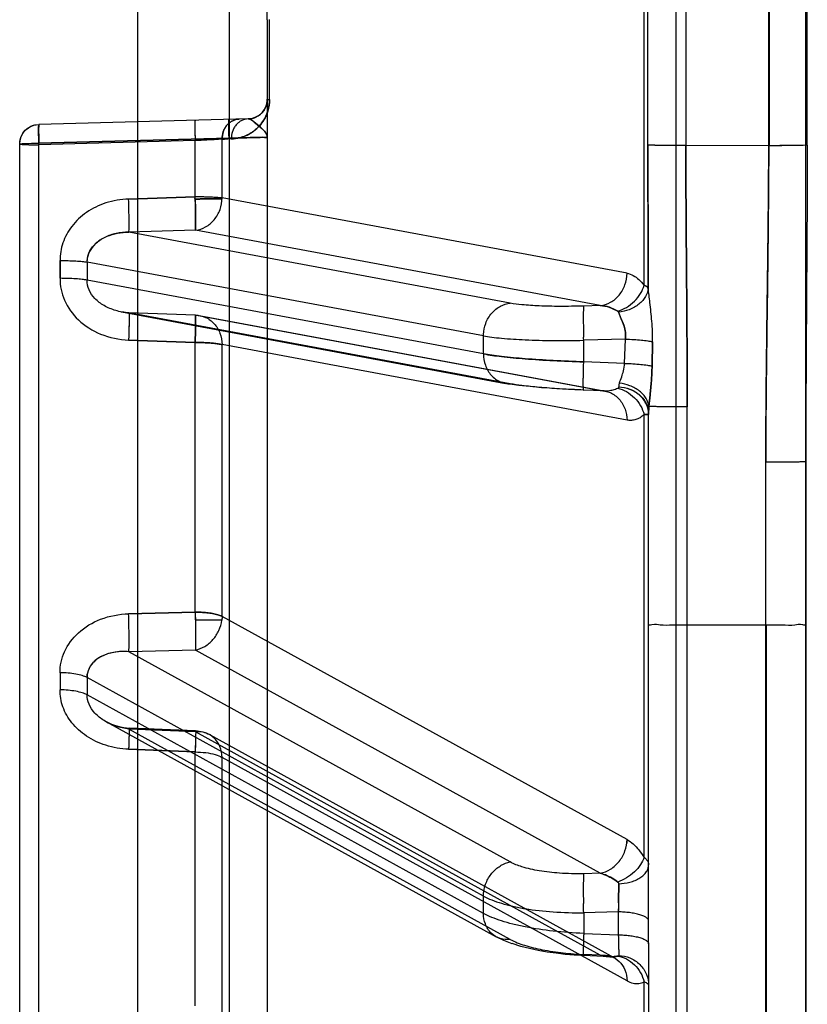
# Model space of a CAD drawing. Header units: millimetres. Extents: x 178516 to 426772, y -178579 to -115871.
# Tile 176 of 256: x 317306 to 317326, y -132259 to -132234. Entities that reach past the tile are written whole.
import ezdxf

# ---------------------------------------------------------------- set-up
doc = ezdxf.new("R2010")
doc.units = ezdxf.units.MM
doc.header["$MEASUREMENT"] = 0
doc.layers.get('0').update_dxf_attribs({"color": 252, "lineweight": 5})
doc.layers.add('AHU03-3-68634OBJ', color=7, linetype='Continuous')
doc.layers.add('EC-MTR_250-0_7OBJ', color=7, linetype='Continuous')
doc.layers.add('IS_centrale', color=7, linetype='Continuous', lineweight=13)

# ---------------------------------------------------------------- blocks, each defined once
blk = doc.blocks.new('VVS030s_FLX1_250_0.38kW_2.00x2v2_t')
at = {"layer": 'AHU03-3-68634OBJ', "color": 7, "linetype": 'Continuous'}
blk.add_line((225.973, 888.894), (225.973, 620.894), dxfattribs=at)
at = {"layer": 'EC-MTR_250-0_7OBJ', "color": 7, "linetype": 'Continuous'}
for p, q in [((222.673, 822.028), (222.673, 695.508)), ((222.956, 810.758), (222.956, 763.738)), ((221.973, 777.407), (221.973, 810.226)), ((206.46, 809.364), (206.46, 757.026)), ((205.973, 808.864), (205.973, 757.047)), ((212.273, 753.882), (212.273, 806.217)), ((208.973, 704.044), (208.973, 805.744)), ((225.973, 765.124), (225.973, 804.884)), ((211.3, 707.453), (211.3, 802.336)), ((224.956, 801.766), (224.956, 769.295)), ((224.973, 801.766), (224.973, 769.295)), ((221.858, 788.99), (221.858, 778.371)), ((211.124, 779.173), (211.124, 772.658)), ((210.437, 778.985), (210.437, 772.52)), ((221.424, 778.345), (211.124, 772.658)), ((220.744, 777.693), (210.444, 772.009)), ((210.802, 772.078), (221.103, 777.762)), ((220.983, 777.733), (220.316, 777.705)), ((220.744, 777.693), (220.323, 777.675)), ((221.022, 777.737), (220.983, 777.733)), ((221.104, 777.762), (221.093, 777.757)), ((208.185, 771.758), (218.094, 777.223)), ((218.453, 777.292), (208.751, 771.941)), ((218.292, 777.32), (218.093, 777.223)), ((218.292, 777.319), (218.093, 777.223)), ((218.502, 777.401), (218.292, 777.319)), ((220.323, 777.138), (221.201, 777.175)), ((221.201, 776.592), (221.201, 777.175)), ((221.973, 777.407), (221.973, 776.824)), ((220.323, 776.612), (220.323, 777.138)), ((221.973, 776.824), (221.973, 763.891)), ((217.773, 776.631), (207.686, 771.068)), ((217.773, 776.631), (217.773, 776.189)), ((221.201, 776.592), (220.323, 776.612)), ((217.773, 776.189), (207.686, 770.626)), ((220.744, 775.609), (210.444, 769.926)), ((220.744, 775.609), (220.323, 775.619)), ((218.453, 775.32), (208.751, 769.969)), ((221.858, 775.206), (221.858, 763.933)), ((221.424, 774.75), (211.124, 769.069)), ((208.744, 772.453), (210.437, 772.52)), ((210.437, 772.52), (208.744, 772.453)), ((210.444, 772.009), (208.751, 771.941)), ((210.448, 771.979), (208.755, 771.911)), ((210.444, 769.926), (208.751, 769.969)), ((211.117, 769.165), (210.443, 769.165)), ((224.956, 769.295), (222.956, 769.295)), ((224.956, 769.295), (224.956, 765.138)), ((210.437, 768.959), (208.744, 769.002)), ((208.744, 769.002), (210.437, 768.959)), ((210.437, 768.959), (210.437, 762.097)), ((211.124, 769.069), (211.124, 762.153)), ((221.424, 764.075), (211.124, 762.153)), ((208.563, 761.319), (218.334, 763.139)), ((218.453, 763.15), (208.751, 761.343)), ((220.744, 763.324), (210.444, 761.405)), ((210.562, 761.416), (220.863, 763.335)), ((218.499, 763.166), (218.333, 763.139)), ((220.815, 763.329), (220.321, 763.311)), ((220.744, 763.324), (220.323, 763.308)), ((220.827, 763.33), (220.814, 763.329)), ((222.062, 762.699), (222.073, 762.079)), ((222.073, 762.079), (222.062, 762.699)), ((217.773, 762.389), (207.686, 760.511)), ((217.773, 762.389), (217.773, 761.93)), ((221.363, 762.629), (220.323, 762.59)), ((220.323, 762.59), (220.323, 762.043)), ((221.363, 762.629), (221.385, 762.01)), ((217.773, 761.93), (207.686, 760.051)), ((210.437, 762.097), (208.744, 762.035)), ((208.744, 762.035), (210.437, 762.097)), ((221.385, 762.01), (220.323, 762.043)), ((210.444, 761.405), (208.751, 761.343)), ((210.445, 761.403), (208.752, 761.34)), ((208.554, 761.317), (208.621, 761.328)), ((208.687, 761.336), (208.752, 761.34)), ((220.744, 761.157), (210.444, 759.238)), ((220.744, 761.157), (220.323, 761.17)), ((218.453, 761.099), (208.751, 759.292)), ((221.858, 760.641), (221.858, 749.148)), ((206.999, 760.465), (206.999, 760.012)), ((207.686, 760.051), (207.686, 760.511)), ((221.424, 760.336), (211.124, 758.42)), ((210.444, 759.238), (208.751, 759.292)), ((208.744, 758.446), (210.437, 758.393)), ((210.437, 758.393), (208.744, 758.446)), ((210.437, 758.393), (210.437, 756.961)), ((211.124, 758.42), (211.124, 756.922)), ((210.437, 756.961), (206.46, 757.066)), ((211.3, 756.901), (206.46, 757.026)), ((206.46, 757.026), (211.3, 756.901)), ((211.357, 756.916), (211.124, 756.922)), ((221.954, 757.072), (221.954, 752.717)), ((225.031, 757.089), (222.918, 757.088)), ((222.918, 752.701), (222.918, 757.088)), ((225.031, 757.089), (225.031, 752.7)), ((225.049, 757.089), (225.049, 752.7)), ((226.011, 757.075), (226.011, 752.714)), ((211.787, 756.407), (206.46, 756.547)), ((211.827, 756.405), (211.847, 756.402)), ((211.847, 756.402), (211.866, 756.399)), ((211.865, 756.399), (211.884, 756.396)), ((211.883, 756.396), (211.901, 756.391)), ((211.979, 756.363), (212.041, 756.33)), ((211.995, 756.356), (212.01, 756.348)), ((212.01, 756.348), (212.025, 756.34)), ((212.025, 756.34), (212.039, 756.331)), ((212.039, 756.331), (212.053, 756.322)), ((212.041, 756.33), (212.098, 756.287)), ((212.053, 756.322), (212.067, 756.312)), ((212.067, 756.312), (212.081, 756.302)), ((212.081, 756.302), (212.094, 756.291)), ((212.098, 756.288), (212.15, 756.237)), ((212.331, 755.912), (212.331, 753.877)), ((212.273, 753.882), (212.273, 752.908))]:
    blk.add_line(p, q, dxfattribs=at)
for points in [[(220.316, 777.705), (220.08, 777.691), (219.847, 777.672), (219.618, 777.646), (219.392, 777.613), (219.167, 777.574), (218.944, 777.527), (218.72, 777.469), (218.501, 777.4)], [(220.08, 777.691), (219.847, 777.672), (219.619, 777.646), (219.392, 777.613), (219.167, 777.574), (218.944, 777.527), (218.72, 777.469)], [(221.077, 777.75), (221.054, 777.743), (221.022, 777.737), (220.983, 777.733)], [(221.104, 777.762), (221.093, 777.757), (221.077, 777.75)], [(208.155, 771.737), (208.226, 771.776), (208.303, 771.811), (208.385, 771.841), (208.472, 771.868), (208.562, 771.888), (208.657, 771.903), (208.755, 771.911)], [(208.155, 771.737), (208.257, 771.79), (208.369, 771.836), (208.49, 771.872), (208.62, 771.898), (208.755, 771.911)], [(220.321, 763.311), (220.097, 763.301), (219.877, 763.29), (219.664, 763.278), (219.455, 763.264), (219.252, 763.249), (219.053, 763.231), (218.861, 763.212), (218.676, 763.191), (218.499, 763.166), (218.333, 763.139)], [(219.252, 763.249), (219.054, 763.231), (218.861, 763.212), (218.677, 763.191)], [(220.863, 763.335), (220.851, 763.333), (220.839, 763.331), (220.827, 763.33)], [(208.621, 761.328), (208.687, 761.336), (208.752, 761.34)], [(205.973, 757.047), (205.978, 756.977), (205.993, 756.908), (206.017, 756.842), (206.05, 756.781), (206.091, 756.724), (206.14, 756.674), (206.196, 756.631), (206.257, 756.596), (206.321, 756.57), (206.39, 756.554), (206.46, 756.547)], [(211.787, 756.407), (211.808, 756.406), (211.828, 756.405)], [(211.787, 756.407), (211.851, 756.401), (211.915, 756.387), (211.979, 756.363)], [(211.901, 756.392), (211.918, 756.387), (211.934, 756.382)], [(211.934, 756.382), (211.95, 756.376), (211.965, 756.37), (211.981, 756.363), (211.996, 756.356)], [(212.094, 756.291), (212.107, 756.28), (212.119, 756.269), (212.131, 756.257), (212.143, 756.245)], [(212.119, 756.269), (212.131, 756.257), (212.143, 756.245), (212.154, 756.232), (212.165, 756.218), (212.176, 756.204), (212.187, 756.189), (212.197, 756.173), (212.208, 756.156), (212.217, 756.137)], [(212.15, 756.237), (212.193, 756.179), (212.228, 756.115), (212.254, 756.047), (212.269, 755.977), (212.273, 755.907)], [(212.208, 756.155), (212.218, 756.137), (212.227, 756.118), (212.236, 756.098)], [(212.236, 756.098), (212.244, 756.076), (212.252, 756.053), (212.259, 756.028), (212.265, 756), (212.27, 755.97), (212.273, 755.939), (212.273, 755.907)]]:
    blk.add_lwpolyline(points, dxfattribs=at)
for centre, radius, start, end in [((238.308, 775.973), 17.997, 177.9661, 178.7053), ((237.924, 775.984), 17.613, 177.9581, 178.7134), ((203.278, 775.957), 17.934, 1.285, 2.0278), ((203.769, 775.971), 17.444, 1.2746, 2.0382), ((218.628, 776.19), 0.856, 180.0518, 187.3135), ((218.621, 776.189), 0.848, 180.019, 187.3462), ((220.574, 774.74), 0.85, 0.6356, 7.3379), ((210.416, 772.778), 0.8, 272.3008, 298.8883), ((114.789, 770.723), 92.21, 359.86466, 0.13534), ((112.751, 770.847), 94.935, 359.86662, 0.13338), ((208.21, 770.623), 0.524, 179.7184, 191.4115), ((187.517, 769.753), 22.934, 358.0169, 358.5317), ((210.266, 769.056), 0.858, 0.8789, 7.3087), ((210.273, 769.056), 0.851, 0.8534, 7.3344), ((220.85, 762.364), 0.966, 92.0756, 96.2607), ((218.671, 761.93), 0.898, 180.0012, 182.3318), ((241.267, 761.322), 20.957, 178.03, 178.2444), ((241.218, 761.324), 20.908, 178.0297, 178.2446), ((210.416, 762.202), 0.8, 272.0942, 280.5531), ((107.271, 760.239), 99.728, 359.86986, 0.13014), ((105.012, 760.281), 102.674, 359.87174, 0.12826), ((208.286, 760.048), 0.6, 179.7362, 183.2198), ((226.739, 764.418), 17.373, 200.1445, 200.3108), ((226.718, 764.408), 17.349, 200.1371, 200.3181), ((206.473, 757.047), 0.5, 180, 268.5), ((211.773, 755.907), 0.5, 0, 88.5)]:
    blk.add_arc(centre, radius, start, end, dxfattribs=at)
for points, knots in [([(221.212, 777.699), (221.309, 777.704), (221.458, 777.737), (221.635, 777.831), (221.756, 777.929), (221.854, 778.048), (221.945, 778.219), (221.973, 778.363), (221.973, 778.455)], [0, 0, 0, 0, 0.246365, 0.377095, 0.508947, 0.639318, 0.766005, 1, 1, 1, 1]), ([(221.424, 778.345), (221.473, 778.372), (221.571, 778.412), (221.725, 778.422), (221.817, 778.392), (221.858, 778.371)], [0, 0, 0, 0, 0.37139, 0.692251, 1, 1, 1, 1]), ([(221.858, 778.371), (221.876, 778.377), (221.906, 778.39), (221.948, 778.413), (221.973, 778.438), (221.973, 778.455)], [0, 0, 0, 0, 0.379742, 0.66462, 1, 1, 1, 1]), ([(220.744, 777.693), (220.831, 777.683), (221.009, 777.699), (221.24, 777.838), (221.39, 778.068), (221.423, 778.251), (221.424, 778.345)], [0, 0, 0, 0, 0.246471, 0.487526, 0.736029, 1, 1, 1, 1]), ([(221.188, 777.715), (221.265, 777.727), (221.421, 777.78), (221.624, 777.928), (221.778, 778.132), (221.84, 778.291), (221.858, 778.371)], [0, 0, 0, 0, 0.234404, 0.490006, 0.751361, 1, 1, 1, 1]), ([(218.453, 777.292), (218.57, 777.353), (218.837, 777.459), (219.293, 777.566), (219.796, 777.64), (220.149, 777.668), (220.323, 777.675)], [0, 0, 0, 0, 0.20608, 0.446798, 0.729074, 1, 1, 1, 1]), ([(220.323, 777.138), (220.321, 777.174), (220.319, 777.246), (220.316, 777.351), (220.314, 777.448), (220.312, 777.523), (220.312, 777.576), (220.312, 777.61), (220.312, 777.638), (220.312, 777.662), (220.313, 777.68), (220.314, 777.693), (220.315, 777.7), (220.315, 777.704), (220.316, 777.705), (220.316, 777.705)], [0, 0, 0, 0, 0.191983, 0.379502, 0.554607, 0.708899, 0.775665, 0.834543, 0.884977, 0.926413, 0.958427, 0.981117, 0.994744, 0.998304, 1, 1, 1, 1]), ([(220.316, 777.705), (220.317, 777.705), (220.318, 777.701), (220.32, 777.696), (220.321, 777.686), (220.322, 777.679), (220.323, 777.675)], [0, 0, 0, 0, 0.078887, 0.275039, 0.585013, 1, 1, 1, 1]), ([(220.744, 777.693), (220.764, 777.698), (220.842, 777.719), (220.923, 777.731), (220.983, 777.733)], [0, 0, 0, 0, 0.25574, 1, 1, 1, 1]), ([(220.983, 777.733), (220.963, 777.732), (220.883, 777.726), (220.803, 777.71), (220.744, 777.693)], [0, 0, 0, 0, 0.24413, 1, 1, 1, 1]), ([(221.189, 777.715), (221.172, 777.719), (221.105, 777.732), (221.035, 777.735), (220.983, 777.733)], [0, 0, 0, 0, 0.242696, 1, 1, 1, 1]), ([(220.983, 777.733), (221.001, 777.734), (221.07, 777.735), (221.139, 777.727), (221.189, 777.715)], [0, 0, 0, 0, 0.257914, 1, 1, 1, 1]), ([(221.188, 777.715), (221.193, 777.714), (221.2, 777.712), (221.209, 777.707), (221.212, 777.702), (221.212, 777.699)], [0, 0, 0, 0, 0.461958, 0.776247, 1, 1, 1, 1]), ([(221.201, 777.175), (221.205, 777.283), (221.21, 777.43), (221.213, 777.605), (221.213, 777.672), (221.212, 777.699)], [0, 0, 0, 0, 0.615147, 0.842499, 1, 1, 1, 1]), ([(218.453, 777.292), (218.369, 777.301), (218.189, 777.287), (217.953, 777.145), (217.803, 776.907), (217.773, 776.722), (217.773, 776.631)], [0, 0, 0, 0, 0.237228, 0.487166, 0.745361, 1, 1, 1, 1]), ([(221.201, 777.175), (221.249, 777.176), (221.345, 777.179), (221.487, 777.192), (221.622, 777.213), (221.743, 777.242), (221.842, 777.277), (221.907, 777.312), (221.943, 777.343), (221.965, 777.369), (221.973, 777.393), (221.973, 777.407)], [0, 0, 0, 0, 0.168786, 0.340411, 0.506001, 0.655749, 0.781104, 0.878429, 0.916498, 0.948524, 1, 1, 1, 1]), ([(220.323, 777.138), (220.063, 777.129), (219.564, 777.093), (218.962, 777.004), (218.525, 776.907), (218.24, 776.827), (217.991, 776.738), (217.84, 776.668), (217.773, 776.631)], [0, 0, 0, 0, 0.298011, 0.572467, 0.696794, 0.810404, 0.911869, 1, 1, 1, 1]), ([(221.973, 776.824), (221.973, 776.809), (221.965, 776.786), (221.943, 776.759), (221.907, 776.729), (221.842, 776.694), (221.743, 776.659), (221.622, 776.63), (221.487, 776.609), (221.345, 776.596), (221.249, 776.592), (221.201, 776.592)], [0, 0, 0, 0, 0.051476, 0.083502, 0.121571, 0.218896, 0.344251, 0.493999, 0.659589, 0.831214, 1, 1, 1, 1]), ([(217.773, 776.189), (217.84, 776.226), (217.99, 776.294), (218.24, 776.379), (218.525, 776.452), (218.962, 776.536), (219.565, 776.602), (220.063, 776.615), (220.323, 776.612)], [0, 0, 0, 0, 0.088264, 0.189603, 0.302984, 0.427085, 0.701373, 1, 1, 1, 1]), ([(220.323, 775.619), (220.321, 775.633), (220.319, 775.668), (220.314, 775.762), (220.311, 775.918), (220.312, 776.136), (220.314, 776.296), (220.316, 776.38)], [0, 0, 0, 0, 0.057163, 0.137871, 0.368972, 0.671571, 1, 1, 1, 1]), ([(221.208, 776.359), (221.209, 776.317), (221.212, 776.155), (221.213, 775.994), (221.212, 775.876)], [0, 0, 0, 0, 0.266488, 1, 1, 1, 1]), ([(221.212, 775.876), (221.212, 775.913), (221.213, 776.074), (221.211, 776.235), (221.208, 776.359)], [0, 0, 0, 0, 0.227582, 1, 1, 1, 1]), ([(217.78, 776.081), (217.791, 775.991), (217.83, 775.856), (217.92, 775.692), (218.007, 775.578), (218.11, 775.481), (218.252, 775.382), (218.373, 775.336), (218.453, 775.32)], [0, 0, 0, 0, 0.251097, 0.384183, 0.517859, 0.64879, 0.774252, 1, 1, 1, 1]), ([(221.189, 775.833), (221.155, 775.806), (221.02, 775.709), (220.864, 775.64), (220.744, 775.609)], [0, 0, 0, 0, 0.255189, 1, 1, 1, 1]), ([(220.744, 775.609), (220.784, 775.62), (220.943, 775.67), (221.091, 775.754), (221.189, 775.833)], [0, 0, 0, 0, 0.244698, 1, 1, 1, 1]), ([(221.188, 775.833), (221.193, 775.837), (221.202, 775.845), (221.21, 775.86), (221.212, 775.871), (221.212, 775.876)], [0, 0, 0, 0, 0.366206, 0.688947, 1, 1, 1, 1]), ([(221.858, 775.206), (221.839, 775.27), (221.77, 775.404), (221.616, 775.581), (221.416, 775.731), (221.265, 775.805), (221.188, 775.833)], [0, 0, 0, 0, 0.214197, 0.468942, 0.741065, 1, 1, 1, 1]), ([(221.212, 775.876), (221.308, 775.873), (221.451, 775.854), (221.631, 775.793), (221.751, 775.732), (221.85, 775.657), (221.922, 775.573), (221.964, 775.483), (221.973, 775.422), (221.973, 775.393)], [0, 0, 0, 0, 0.291499, 0.437761, 0.576237, 0.702112, 0.813758, 0.911763, 1, 1, 1, 1]), ([(220.323, 775.619), (220.118, 775.622), (219.739, 775.617), (219.212, 775.559), (218.791, 775.464), (218.546, 775.375), (218.453, 775.32)], [0, 0, 0, 0, 0.322444, 0.593901, 0.830959, 1, 1, 1, 1]), ([(220.744, 775.609), (220.836, 775.592), (221.019, 775.515), (221.238, 775.313), (221.385, 775.049), (221.423, 774.848), (221.424, 774.75)], [0, 0, 0, 0, 0.239004, 0.490881, 0.747911, 1, 1, 1, 1]), ([(221.424, 774.75), (221.48, 774.781), (221.59, 774.861), (221.734, 775.018), (221.818, 775.14), (221.858, 775.206)], [0, 0, 0, 0, 0.302564, 0.635401, 1, 1, 1, 1]), ([(221.858, 775.206), (221.882, 775.223), (221.922, 775.259), (221.964, 775.324), (221.973, 775.371), (221.973, 775.393)], [0, 0, 0, 0, 0.382784, 0.706599, 1, 1, 1, 1]), ([(210.437, 772.52), (210.528, 772.521), (210.701, 772.532), (210.932, 772.575), (211.07, 772.625), (211.124, 772.658)], [0, 0, 0, 0, 0.387491, 0.731761, 1, 1, 1, 1]), ([(211.124, 772.658), (211.122, 772.565), (211.088, 772.383), (210.938, 772.154), (210.708, 772.015), (210.53, 772), (210.444, 772.009)], [0, 0, 0, 0, 0.263868, 0.51234, 0.753451, 1, 1, 1, 1]), ([(208.744, 772.453), (208.548, 772.442), (208.17, 772.382), (207.67, 772.145), (207.288, 771.804), (207.052, 771.389), (206.998, 771.086), (206.999, 770.94)], [0, 0, 0, 0, 0.232077, 0.446214, 0.644999, 0.827883, 1, 1, 1, 1]), ([(208.755, 771.911), (208.756, 771.911), (208.756, 771.912), (208.756, 771.914), (208.756, 771.917), (208.757, 771.923), (208.757, 771.935), (208.757, 771.952), (208.757, 771.974), (208.757, 772.001), (208.756, 772.033), (208.755, 772.083), (208.754, 772.155), (208.751, 772.248), (208.748, 772.349), (208.745, 772.418), (208.744, 772.453)], [0, 0, 0, 0, 0.001349, 0.004745, 0.010335, 0.018163, 0.040651, 0.072421, 0.113551, 0.163635, 0.222144, 0.288553, 0.442305, 0.617436, 0.805914, 1, 1, 1, 1]), ([(208.751, 771.941), (208.751, 771.936), (208.753, 771.926), (208.753, 771.919), (208.755, 771.909), (208.756, 771.915), (208.756, 771.919), (208.757, 771.929), (208.757, 771.946), (208.757, 771.972), (208.757, 772.005), (208.756, 772.045), (208.755, 772.092), (208.754, 772.144), (208.752, 772.201), (208.75, 772.261), (208.748, 772.345), (208.746, 772.41), (208.744, 772.453)], [0, 0, 0, 0, 0.028124, 0.046193, 0.053202, 0.059062, 0.066847, 0.07796, 0.110111, 0.155379, 0.213609, 0.284399, 0.366366, 0.457879, 0.55731, 0.663003, 0.773203, 1, 1, 1, 1]), ([(210.444, 772.009), (210.444, 772.001), (210.456, 771.949), (210.444, 772.151), (210.447, 772.259), (210.44, 772.433), (210.437, 772.52)], [0, 0, 0, 0, 0.046578, 0.20183, 0.534883, 1, 1, 1, 1]), ([(210.444, 772.009), (210.444, 772), (210.455, 771.95), (210.445, 772.146), (210.447, 772.254), (210.44, 772.431), (210.437, 772.52)], [0, 0, 0, 0, 0.047357, 0.193646, 0.524313, 1, 1, 1, 1]), ([(208.751, 771.941), (208.637, 771.925), (208.418, 771.874), (208.122, 771.735), (207.885, 771.548), (207.726, 771.321), (207.686, 771.149), (207.686, 771.068)], [0, 0, 0, 0, 0.232423, 0.451177, 0.65462, 0.835826, 1, 1, 1, 1]), ([(208.751, 771.941), (208.751, 771.937), (208.752, 771.929), (208.753, 771.921), (208.754, 771.916), (208.754, 771.913), (208.755, 771.912), (208.755, 771.911), (208.755, 771.911)], [0, 0, 0, 0, 0.419407, 0.731548, 0.844454, 0.927099, 0.978634, 1, 1, 1, 1]), ([(207.686, 771.068), (207.648, 771.046), (207.554, 771.01), (207.392, 770.972), (207.202, 770.947), (207.067, 770.941), (206.999, 770.94)], [0, 0, 0, 0, 0.184421, 0.426912, 0.7083, 1, 1, 1, 1]), ([(206.999, 770.505), (206.998, 770.323), (207.085, 769.937), (207.457, 769.444), (208.038, 769.094), (208.503, 769.013), (208.744, 769.002)], [0, 0, 0, 0, 0.215801, 0.452156, 0.713584, 1, 1, 1, 1]), ([(207.686, 770.626), (207.648, 770.605), (207.554, 770.57), (207.392, 770.534), (207.202, 770.511), (207.067, 770.505), (206.999, 770.505)], [0, 0, 0, 0, 0.183767, 0.426134, 0.707795, 1, 1, 1, 1]), ([(207.696, 770.519), (207.694, 770.531), (207.69, 770.554), (207.686, 770.59), (207.686, 770.614), (207.686, 770.626)], [0, 0, 0, 0, 0.32846, 0.661449, 1, 1, 1, 1]), ([(208.751, 769.969), (208.636, 769.959), (208.399, 769.966), (208.066, 770.06), (207.805, 770.251), (207.712, 770.433), (207.696, 770.519)], [0, 0, 0, 0, 0.268501, 0.546232, 0.79647, 1, 1, 1, 1]), ([(208.751, 769.969), (208.624, 769.958), (208.384, 769.967), (208.059, 770.068), (207.807, 770.249), (207.716, 770.429), (207.696, 770.519)], [0, 0, 0, 0, 0.295744, 0.553471, 0.783476, 1, 1, 1, 1]), ([(208.751, 769.969), (208.752, 769.951), (208.755, 769.904), (208.758, 769.778), (208.757, 769.571), (208.753, 769.294), (208.747, 769.098), (208.744, 769.002)], [0, 0, 0, 0, 0.057673, 0.143176, 0.391601, 0.700471, 1, 1, 1, 1]), ([(210.443, 769.165), (210.443, 769.172), (210.443, 769.188), (210.444, 769.215), (210.445, 769.246), (210.445, 769.278), (210.446, 769.309), (210.447, 769.339), (210.447, 769.368), (210.448, 769.399), (210.448, 769.432), (210.449, 769.469), (210.449, 769.508), (210.449, 769.55), (210.45, 769.595), (210.45, 769.642), (210.45, 769.691), (210.449, 769.741), (210.449, 769.791), (210.448, 769.839), (210.446, 769.884), (210.445, 769.913), (210.444, 769.926)], [0, 0, 0, 0, 0.027564, 0.064178, 0.106662, 0.149904, 0.190384, 0.228192, 0.265881, 0.305864, 0.349967, 0.398185, 0.450098, 0.505529, 0.56428, 0.626104, 0.690467, 0.75653, 0.822985, 0.88785, 0.948243, 1, 1, 1, 1]), ([(210.444, 769.926), (210.528, 769.909), (210.695, 769.843), (210.902, 769.668), (211.053, 769.435), (211.105, 769.256), (211.117, 769.165)], [0, 0, 0, 0, 0.238316, 0.488819, 0.745517, 1, 1, 1, 1]), ([(210.437, 768.959), (210.437, 768.977), (210.438, 769.014), (210.442, 769.067), (210.439, 769.118), (210.441, 769.15), (210.443, 769.165)], [0, 0, 0, 0, 0.265566, 0.536863, 0.777919, 1, 1, 1, 1]), ([(222.956, 769.295), (222.832, 769.295), (222.611, 769.288), (222.283, 769.308), (222.133, 769.258), (221.973, 769.307), (221.973, 769.281)], [0, 0, 0, 0, 0.379224, 0.697387, 0.919602, 1, 1, 1, 1]), ([(225.973, 769.281), (225.973, 769.306), (225.822, 769.26), (225.672, 769.309), (225.33, 769.288), (225.093, 769.295), (224.956, 769.295)], [0, 0, 0, 0, 0.073005, 0.277456, 0.596153, 1, 1, 1, 1]), ([(211.124, 769.069), (211.087, 769.051), (211.006, 769.023), (210.876, 768.994), (210.735, 768.975), (210.587, 768.963), (210.487, 768.96), (210.437, 768.959)], [0, 0, 0, 0, 0.172558, 0.366761, 0.571225, 0.782414, 1, 1, 1, 1]), ([(210.437, 768.959), (210.487, 768.96), (210.587, 768.963), (210.735, 768.975), (210.876, 768.994), (211.006, 769.023), (211.088, 769.051), (211.124, 769.069)], [0, 0, 0, 0, 0.217203, 0.428564, 0.633482, 0.827797, 1, 1, 1, 1]), ([(225.031, 757.089), (225.03, 757.304), (225.027, 757.819), (225.02, 758.724), (225.01, 759.708), (224.999, 760.557), (224.99, 761.285), (224.98, 761.984), (224.97, 762.783), (224.962, 763.574), (224.957, 764.358), (224.956, 764.879), (224.956, 765.138)], [0, 0, 0, 0, 0.0803, 0.191972, 0.33706, 0.447034, 0.50843, 0.608521, 0.707649, 0.805939, 0.903388, 1, 1, 1, 1]), ([(224.956, 765.138), (224.956, 764.596), (224.962, 763.42), (224.983, 761.812), (225.005, 760.131), (225.022, 758.624), (225.03, 757.548), (225.031, 757.089)], [0, 0, 0, 0, 0.202132, 0.438268, 0.599084, 0.828915, 1, 1, 1, 1]), ([(224.956, 765.138), (225.017, 765.138), (225.142, 765.138), (225.327, 765.137), (225.479, 765.136), (225.594, 765.135), (225.672, 765.134), (225.742, 765.133), (225.804, 765.132), (225.856, 765.131), (225.898, 765.129), (225.927, 765.128), (225.946, 765.127), (225.956, 765.127), (225.963, 765.126), (225.969, 765.125), (225.972, 765.125), (225.973, 765.124), (225.973, 765.124)], [0, 0, 0, 0, 0.180875, 0.366274, 0.545383, 0.628708, 0.705733, 0.775014, 0.83577, 0.887387, 0.929251, 0.96095, 0.973099, 0.98288, 0.990371, 0.99565, 0.998805, 1, 1, 1, 1]), ([(226.011, 757.075), (226.01, 757.748), (225.998, 760.431), (225.973, 763.114), (225.973, 765.124)], [0, 0, 0, 0, 0.250956, 1, 1, 1, 1]), ([(220.744, 763.324), (220.83, 763.323), (220.964, 763.351), (221.12, 763.441), (221.229, 763.537), (221.315, 763.657), (221.398, 763.834), (221.423, 763.98), (221.424, 764.075)], [0, 0, 0, 0, 0.228364, 0.352242, 0.480847, 0.612648, 0.745227, 1, 1, 1, 1]), ([(221.188, 763.261), (221.265, 763.279), (221.421, 763.342), (221.622, 763.497), (221.777, 763.699), (221.84, 763.856), (221.858, 763.933)], [0, 0, 0, 0, 0.238733, 0.498561, 0.759209, 1, 1, 1, 1]), ([(221.973, 763.925), (221.973, 763.841), (221.945, 763.708), (221.853, 763.552), (221.755, 763.444), (221.634, 763.355), (221.456, 763.268), (221.308, 763.239), (221.212, 763.235)], [0, 0, 0, 0, 0.224006, 0.347455, 0.476684, 0.60977, 0.743752, 1, 1, 1, 1]), ([(221.212, 763.229), (221.309, 763.233), (221.456, 763.262), (221.634, 763.347), (221.755, 763.435), (221.853, 763.543), (221.944, 763.697), (221.973, 763.829), (221.973, 763.912)], [0, 0, 0, 0, 0.257238, 0.39155, 0.524765, 0.653884, 0.777009, 1, 1, 1, 1]), ([(221.858, 763.933), (221.827, 763.963), (221.761, 764.014), (221.651, 764.065), (221.537, 764.087), (221.461, 764.082), (221.424, 764.075)], [0, 0, 0, 0, 0.273887, 0.525028, 0.763636, 1, 1, 1, 1]), ([(221.858, 763.933), (221.88, 763.933), (221.914, 763.931), (221.953, 763.932), (221.969, 763.927), (221.973, 763.925)], [0, 0, 0, 0, 0.552161, 0.884028, 1, 1, 1, 1]), ([(221.973, 763.925), (221.973, 763.926), (221.971, 763.927), (221.966, 763.928), (221.957, 763.93), (221.938, 763.931), (221.905, 763.932), (221.876, 763.933), (221.858, 763.933)], [0, 0, 0, 0, 0.020663, 0.066885, 0.142576, 0.249052, 0.557935, 1, 1, 1, 1]), ([(221.973, 763.912), (221.973, 763.893), (221.974, 763.853), (221.978, 763.791), (221.981, 763.748), (221.983, 763.725)], [0, 0, 0, 0, 0.306164, 0.6395, 1, 1, 1, 1]), ([(221.983, 763.725), (221.982, 763.742), (221.977, 763.804), (221.973, 763.867), (221.973, 763.912)], [0, 0, 0, 0, 0.273392, 1, 1, 1, 1]), ([(221.983, 763.725), (221.974, 763.654), (221.933, 763.545), (221.838, 763.42), (221.741, 763.331), (221.626, 763.255), (221.457, 763.178), (221.32, 763.146), (221.23, 763.136)], [0, 0, 0, 0, 0.209252, 0.329404, 0.45841, 0.593931, 0.73222, 1, 1, 1, 1]), ([(222.956, 763.738), (222.847, 763.738), (222.683, 763.737), (222.47, 763.736), (222.324, 763.734), (222.199, 763.732), (222.1, 763.73), (222.031, 763.728), (221.996, 763.726), (221.983, 763.725)], [0, 0, 0, 0, 0.337433, 0.503575, 0.656392, 0.787225, 0.89013, 0.960956, 1, 1, 1, 1]), ([(221.983, 763.725), (221.991, 763.628), (222.014, 763.413), (222.047, 763.072), (222.06, 762.827), (222.062, 762.699)], [0, 0, 0, 0, 0.284616, 0.628433, 1, 1, 1, 1]), ([(222.062, 762.699), (222.06, 762.826), (222.047, 763.072), (222.014, 763.413), (221.991, 763.629), (221.983, 763.725)], [0, 0, 0, 0, 0.368591, 0.717442, 1, 1, 1, 1]), ([(217.773, 762.389), (217.773, 762.485), (217.796, 762.633), (217.879, 762.812), (217.965, 762.933), (218.074, 763.031), (218.232, 763.123), (218.367, 763.15), (218.453, 763.15)], [0, 0, 0, 0, 0.254691, 0.38739, 0.519327, 0.648026, 0.77192, 1, 1, 1, 1]), ([(220.323, 763.308), (220.117, 763.3), (219.74, 763.282), (219.216, 763.245), (218.798, 763.202), (218.551, 763.169), (218.453, 763.15)], [0, 0, 0, 0, 0.328254, 0.603239, 0.839289, 1, 1, 1, 1]), ([(220.321, 763.311), (220.32, 763.311), (220.319, 763.31), (220.318, 763.305), (220.316, 763.296), (220.315, 763.28), (220.314, 763.257), (220.313, 763.227), (220.312, 763.19), (220.312, 763.147), (220.312, 763.079), (220.313, 762.981), (220.315, 762.856), (220.318, 762.724), (220.321, 762.634), (220.323, 762.59)], [0, 0, 0, 0, 0.001818, 0.005318, 0.018567, 0.040809, 0.072566, 0.114138, 0.165128, 0.224959, 0.293054, 0.450656, 0.628009, 0.814372, 1, 1, 1, 1]), ([(220.321, 763.311), (220.321, 763.311), (220.322, 763.31), (220.322, 763.309), (220.323, 763.308)], [0, 0, 0, 0, 0.159022, 1, 1, 1, 1]), ([(220.815, 763.329), (220.859, 763.331), (220.945, 763.328), (221.072, 763.305), (221.151, 763.278), (221.188, 763.261)], [0, 0, 0, 0, 0.347207, 0.675469, 1, 1, 1, 1]), ([(221.211, 763.237), (221.212, 763.24), (221.209, 763.246), (221.201, 763.255), (221.193, 763.259), (221.188, 763.261)], [0, 0, 0, 0, 0.230924, 0.569777, 1, 1, 1, 1]), ([(221.211, 763.237), (221.211, 763.24), (221.209, 763.246), (221.201, 763.255), (221.193, 763.259), (221.188, 763.261)], [0, 0, 0, 0, 0.220591, 0.559232, 1, 1, 1, 1]), ([(221.23, 763.136), (221.226, 763.148), (221.22, 763.169), (221.213, 763.203), (221.212, 763.225), (221.211, 763.237)], [0, 0, 0, 0, 0.347427, 0.651539, 1, 1, 1, 1]), ([(221.23, 763.136), (221.251, 763.082), (221.286, 762.977), (221.343, 762.81), (221.357, 762.694), (221.363, 762.629)], [0, 0, 0, 0, 0.334615, 0.628523, 1, 1, 1, 1]), ([(221.363, 762.629), (221.436, 762.631), (221.574, 762.639), (221.768, 762.654), (221.929, 762.673), (222.023, 762.689), (222.062, 762.699)], [0, 0, 0, 0, 0.309167, 0.592434, 0.82823, 1, 1, 1, 1]), ([(221.363, 762.629), (221.434, 762.631), (221.573, 762.638), (221.768, 762.654), (221.93, 762.673), (222.024, 762.69), (222.062, 762.699)], [0, 0, 0, 0, 0.303341, 0.592432, 0.832496, 1, 1, 1, 1]), ([(217.773, 762.389), (217.923, 762.417), (218.276, 762.465), (218.868, 762.519), (219.567, 762.563), (220.064, 762.582), (220.323, 762.59)], [0, 0, 0, 0, 0.179305, 0.416881, 0.696777, 1, 1, 1, 1]), ([(220.323, 762.59), (220.063, 762.582), (219.567, 762.563), (218.869, 762.518), (218.348, 762.471), (217.994, 762.426), (217.842, 762.402), (217.773, 762.389)], [0, 0, 0, 0, 0.304231, 0.582287, 0.819159, 0.9175, 1, 1, 1, 1]), ([(210.437, 762.097), (210.472, 762.097), (210.547, 762.094), (210.662, 762.102), (210.783, 762.107), (210.904, 762.118), (211.018, 762.131), (211.091, 762.145), (211.124, 762.153)], [0, 0, 0, 0, 0.154647, 0.32342, 0.501226, 0.681167, 0.852277, 1, 1, 1, 1]), ([(211.124, 762.153), (211.091, 762.145), (211.018, 762.131), (210.904, 762.118), (210.783, 762.107), (210.662, 762.102), (210.547, 762.094), (210.472, 762.097), (210.437, 762.097)], [0, 0, 0, 0, 0.147716, 0.318838, 0.498788, 0.676596, 0.845366, 1, 1, 1, 1]), ([(210.444, 761.405), (210.532, 761.404), (210.714, 761.443), (210.939, 761.61), (211.087, 761.86), (211.122, 762.054), (211.124, 762.153)], [0, 0, 0, 0, 0.23782, 0.480764, 0.734942, 1, 1, 1, 1]), ([(206.999, 760.465), (206.998, 760.654), (207.084, 761.052), (207.454, 761.565), (208.034, 761.932), (208.502, 762.021), (208.744, 762.035)], [0, 0, 0, 0, 0.219701, 0.45785, 0.717849, 1, 1, 1, 1]), ([(208.751, 761.343), (208.751, 761.342), (208.751, 761.341), (208.753, 761.34), (208.754, 761.342), (208.755, 761.347), (208.755, 761.358), (208.756, 761.371), (208.757, 761.385), (208.757, 761.399), (208.757, 761.415), (208.757, 761.432), (208.757, 761.451), (208.757, 761.48), (208.757, 761.54), (208.755, 761.636), (208.752, 761.762), (208.749, 761.897), (208.746, 761.989), (208.744, 762.035)], [0, 0, 0, 0, 0.00306, 0.004349, 0.006272, 0.010348, 0.025736, 0.051466, 0.068411, 0.088064, 0.110368, 0.135268, 0.162704, 0.19262, 0.259658, 0.419536, 0.60414, 0.80144, 1, 1, 1, 1]), ([(208.752, 761.34), (208.753, 761.34), (208.753, 761.342), (208.754, 761.344), (208.755, 761.348), (208.755, 761.356), (208.756, 761.37), (208.757, 761.392), (208.757, 761.42), (208.757, 761.455), (208.757, 761.497), (208.756, 761.563), (208.755, 761.656), (208.752, 761.777), (208.748, 761.905), (208.745, 761.992), (208.744, 762.035)], [0, 0, 0, 0, 0.001473, 0.004798, 0.010224, 0.017838, 0.039885, 0.071405, 0.112668, 0.163291, 0.222726, 0.290422, 0.447387, 0.624713, 0.812099, 1, 1, 1, 1]), ([(210.444, 761.405), (210.448, 761.391), (210.451, 761.54), (210.449, 761.607), (210.445, 761.863), (210.439, 762.014), (210.437, 762.097)], [0, 0, 0, 0, 0.063129, 0.300473, 0.641108, 1, 1, 1, 1]), ([(210.437, 762.097), (210.439, 762.014), (210.445, 761.863), (210.449, 761.607), (210.451, 761.54), (210.448, 761.391), (210.444, 761.405)], [0, 0, 0, 0, 0.358875, 0.69946, 0.936828, 1, 1, 1, 1]), ([(217.773, 761.93), (217.842, 761.942), (217.994, 761.965), (218.348, 762.003), (218.869, 762.035), (219.567, 762.052), (220.063, 762.048), (220.323, 762.043)], [0, 0, 0, 0, 0.082535, 0.180819, 0.417516, 0.695527, 1, 1, 1, 1]), ([(217.773, 761.893), (217.777, 761.797), (217.807, 761.651), (217.892, 761.473), (217.979, 761.35), (218.085, 761.247), (218.238, 761.147), (218.368, 761.107), (218.453, 761.099)], [0, 0, 0, 0, 0.253042, 0.386508, 0.519955, 0.650202, 0.774864, 1, 1, 1, 1]), ([(220.323, 761.17), (220.322, 761.174), (220.32, 761.183), (220.317, 761.209), (220.314, 761.258), (220.312, 761.335), (220.311, 761.436), (220.312, 761.555), (220.314, 761.734), (220.317, 761.872), (220.32, 761.965)], [0, 0, 0, 0, 0.01353, 0.034405, 0.099776, 0.197955, 0.326156, 0.479478, 0.649169, 1, 1, 1, 1]), ([(221.39, 761.932), (221.387, 761.872), (221.377, 761.762), (221.327, 761.605), (221.265, 761.467), (221.228, 761.372), (221.21, 761.329)], [0, 0, 0, 0, 0.285276, 0.515953, 0.780207, 1, 1, 1, 1]), ([(221.21, 761.329), (221.228, 761.372), (221.265, 761.467), (221.327, 761.606), (221.377, 761.763), (221.387, 761.872), (221.39, 761.932)], [0, 0, 0, 0, 0.220806, 0.485567, 0.717547, 1, 1, 1, 1]), ([(221.385, 762.01), (221.456, 762.013), (221.591, 762.02), (221.78, 762.035), (221.939, 762.054), (222.033, 762.07), (222.073, 762.079)], [0, 0, 0, 0, 0.305314, 0.586459, 0.823275, 1, 1, 1, 1]), ([(221.385, 762.01), (221.386, 762.002), (221.388, 761.986), (221.39, 761.96), (221.39, 761.942), (221.39, 761.932)], [0, 0, 0, 0, 0.314506, 0.620895, 1, 1, 1, 1]), ([(221.39, 761.932), (221.39, 761.942), (221.389, 761.96), (221.388, 761.986), (221.386, 762.002), (221.385, 762.01)], [0, 0, 0, 0, 0.379413, 0.684532, 1, 1, 1, 1]), ([(222.073, 762.079), (222.077, 761.906), (222.063, 761.571), (222.013, 761.117), (221.977, 760.835), (221.966, 760.713)], [0, 0, 0, 0, 0.37988, 0.730922, 1, 1, 1, 1]), ([(208.751, 761.343), (208.638, 761.335), (208.419, 761.298), (208.122, 761.175), (207.883, 760.995), (207.724, 760.768), (207.686, 760.594), (207.686, 760.511)], [0, 0, 0, 0, 0.231188, 0.447259, 0.648531, 0.830474, 1, 1, 1, 1]), ([(208.751, 761.343), (208.751, 761.342), (208.751, 761.342), (208.752, 761.34), (208.752, 761.34)], [0, 0, 0, 0, 0.393759, 1, 1, 1, 1]), ([(220.323, 761.17), (220.118, 761.176), (219.741, 761.183), (219.216, 761.172), (218.798, 761.146), (218.551, 761.119), (218.453, 761.099)], [0, 0, 0, 0, 0.328601, 0.603505, 0.839311, 1, 1, 1, 1]), ([(221.189, 761.304), (221.122, 761.261), (220.978, 761.194), (220.823, 761.163), (220.744, 761.157)], [0, 0, 0, 0, 0.500673, 1, 1, 1, 1]), ([(220.744, 761.157), (220.822, 761.163), (220.978, 761.194), (221.122, 761.261), (221.189, 761.304)], [0, 0, 0, 0, 0.495592, 1, 1, 1, 1]), ([(220.744, 761.157), (220.835, 761.149), (221.018, 761.09), (221.24, 760.9), (221.387, 760.638), (221.423, 760.437), (221.424, 760.336)], [0, 0, 0, 0, 0.235585, 0.482323, 0.739204, 1, 1, 1, 1]), ([(221.21, 761.329), (221.209, 761.326), (221.206, 761.319), (221.198, 761.311), (221.192, 761.306), (221.188, 761.304)], [0, 0, 0, 0, 0.301005, 0.628402, 1, 1, 1, 1]), ([(221.188, 761.304), (221.265, 761.28), (221.419, 761.21), (221.619, 761.055), (221.774, 760.861), (221.839, 760.713), (221.858, 760.641)], [0, 0, 0, 0, 0.246966, 0.512288, 0.770672, 1, 1, 1, 1]), ([(221.966, 760.713), (221.959, 760.786), (221.92, 760.901), (221.826, 761.032), (221.729, 761.126), (221.612, 761.205), (221.442, 761.286), (221.303, 761.319), (221.21, 761.329)], [0, 0, 0, 0, 0.211593, 0.332398, 0.461616, 0.596905, 0.734554, 1, 1, 1, 1]), ([(221.424, 760.336), (221.479, 760.346), (221.588, 760.387), (221.735, 760.495), (221.819, 760.589), (221.858, 760.641)], [0, 0, 0, 0, 0.306639, 0.635972, 1, 1, 1, 1]), ([(221.966, 760.713), (221.957, 760.698), (221.922, 760.668), (221.883, 760.651), (221.858, 760.641)], [0, 0, 0, 0, 0.402223, 1, 1, 1, 1]), ([(221.858, 760.641), (221.875, 760.648), (221.905, 760.661), (221.942, 760.684), (221.96, 760.703), (221.966, 760.713)], [0, 0, 0, 0, 0.412549, 0.742544, 1, 1, 1, 1]), ([(221.954, 757.072), (221.955, 757.376), (221.958, 758.589), (221.963, 759.803), (221.966, 760.713)], [0, 0, 0, 0, 0.250269, 1, 1, 1, 1]), ([(221.966, 760.713), (221.965, 760.41), (221.96, 759.196), (221.956, 757.983), (221.954, 757.072)], [0, 0, 0, 0, 0.249679, 1, 1, 1, 1]), ([(207.686, 760.511), (207.646, 760.503), (207.551, 760.49), (207.39, 760.477), (207.201, 760.468), (207.067, 760.466), (206.999, 760.465)], [0, 0, 0, 0, 0.175618, 0.417086, 0.702316, 1, 1, 1, 1]), ([(208.744, 758.446), (208.548, 758.456), (208.168, 758.515), (207.667, 758.761), (207.286, 759.116), (207.051, 759.547), (206.998, 759.861), (206.999, 760.012)], [0, 0, 0, 0, 0.228073, 0.439755, 0.638582, 0.823974, 1, 1, 1, 1]), ([(206.999, 760.012), (207.067, 760.012), (207.201, 760.014), (207.39, 760.021), (207.551, 760.033), (207.646, 760.044), (207.686, 760.051)], [0, 0, 0, 0, 0.297878, 0.583217, 0.824643, 1, 1, 1, 1]), ([(208.751, 759.292), (208.641, 759.291), (208.43, 759.311), (208.138, 759.408), (207.9, 759.564), (207.737, 759.772), (207.692, 759.936), (207.687, 760.015)], [0, 0, 0, 0, 0.233791, 0.448603, 0.648624, 0.831843, 1, 1, 1, 1]), ([(207.687, 760.015), (207.695, 759.94), (207.721, 759.823), (207.83, 759.645), (207.983, 759.502), (208.21, 759.381), (208.463, 759.307), (208.653, 759.291), (208.751, 759.292)], [0, 0, 0, 0, 0.159406, 0.248775, 0.442669, 0.596636, 0.790758, 1, 1, 1, 1]), ([(208.751, 759.292), (208.752, 759.288), (208.753, 759.279), (208.755, 759.25), (208.757, 759.197), (208.757, 759.112), (208.757, 759.003), (208.755, 758.874), (208.751, 758.686), (208.747, 758.542), (208.744, 758.446)], [0, 0, 0, 0, 0.013449, 0.034642, 0.10174, 0.202818, 0.334077, 0.489431, 0.658959, 1, 1, 1, 1]), ([(210.444, 759.238), (210.449, 759.21), (210.448, 759.13), (210.451, 758.99), (210.447, 758.814), (210.446, 758.629), (210.441, 758.505), (210.438, 758.444)], [0, 0, 0, 0, 0.107116, 0.299327, 0.531459, 0.771647, 1, 1, 1, 1]), ([(210.438, 758.444), (210.439, 758.493), (210.441, 758.593), (210.451, 758.746), (210.445, 758.9), (210.452, 759.042), (210.448, 759.153), (210.448, 759.216), (210.444, 759.238)], [0, 0, 0, 0, 0.184131, 0.379407, 0.578964, 0.764648, 0.915384, 1, 1, 1, 1]), ([(210.444, 759.238), (210.534, 759.23), (210.717, 759.171), (210.938, 758.982), (211.086, 758.721), (211.122, 758.521), (211.124, 758.42)], [0, 0, 0, 0, 0.235605, 0.482325, 0.739179, 1, 1, 1, 1]), ([(211.123, 758.444), (211.076, 758.445), (210.968, 758.443), (210.797, 758.445), (210.611, 758.431), (210.487, 758.456), (210.426, 758.454)], [0, 0, 0, 0, 0.201091, 0.463802, 0.737467, 1, 1, 1, 1]), ([(210.426, 758.454), (210.511, 758.454), (210.68, 758.435), (210.912, 758.444), (211.06, 758.447), (211.123, 758.444)], [0, 0, 0, 0, 0.364191, 0.729507, 1, 1, 1, 1]), ([(211.124, 758.42), (211.099, 758.417), (211.05, 758.412), (210.978, 758.407), (210.911, 758.404), (210.838, 758.4), (210.763, 758.398), (210.689, 758.396), (210.62, 758.394), (210.556, 758.393), (210.493, 758.393), (210.455, 758.393), (210.437, 758.393)], [0, 0, 0, 0, 0.109463, 0.215572, 0.312766, 0.402336, 0.532669, 0.639997, 0.727648, 0.831444, 0.920922, 1, 1, 1, 1]), ([(205.973, 757.047), (205.994, 757.051), (206.072, 757.062), (206.235, 757.063), (206.377, 757.066), (206.46, 757.066)], [0, 0, 0, 0, 0.128894, 0.486645, 1, 1, 1, 1]), ([(205.973, 757.047), (205.973, 757.054), (206.013, 757.05), (206.052, 757.06), (206.128, 757.06), (206.209, 757.064), (206.295, 757.065), (206.379, 757.066), (206.434, 757.066), (206.46, 757.066)], [0, 0, 0, 0, 0.04517, 0.156627, 0.309282, 0.483087, 0.663281, 0.838588, 1, 1, 1, 1]), ([(205.973, 757.047), (205.994, 757.042), (206.072, 757.03), (206.235, 757.03), (206.377, 757.026), (206.46, 757.026)], [0, 0, 0, 0, 0.128945, 0.486681, 1, 1, 1, 1]), ([(206.46, 757.066), (206.459, 757.033), (206.458, 756.967), (206.456, 756.872), (206.455, 756.783), (206.455, 756.715), (206.455, 756.667), (206.455, 756.637), (206.455, 756.61), (206.456, 756.588), (206.457, 756.571), (206.458, 756.559), (206.459, 756.551), (206.459, 756.548), (206.46, 756.547), (206.46, 756.547)], [0, 0, 0, 0, 0.192682, 0.379114, 0.551731, 0.703694, 0.769894, 0.828709, 0.879582, 0.921958, 0.955348, 0.979511, 0.994303, 0.9982, 1, 1, 1, 1]), ([(206.46, 756.547), (206.46, 756.547), (206.46, 756.548), (206.459, 756.551), (206.458, 756.557), (206.457, 756.569), (206.457, 756.584), (206.456, 756.604), (206.456, 756.628), (206.455, 756.656), (206.455, 756.7), (206.456, 756.762), (206.457, 756.844), (206.458, 756.933), (206.46, 756.995), (206.46, 757.026)], [0, 0, 0, 0, 0.001734, 0.005532, 0.019995, 0.043656, 0.076391, 0.117987, 0.168011, 0.225969, 0.291368, 0.442173, 0.614782, 0.803028, 1, 1, 1, 1]), ([(210.437, 756.443), (210.436, 756.443), (210.435, 756.447), (210.434, 756.452), (210.433, 756.465), (210.432, 756.481), (210.432, 756.503), (210.431, 756.53), (210.431, 756.561), (210.431, 756.612), (210.431, 756.682), (210.432, 756.773), (210.434, 756.867), (210.436, 756.93), (210.437, 756.961)], [0, 0, 0, 0, 0.004725, 0.017644, 0.039691, 0.071527, 0.113574, 0.165414, 0.226417, 0.295952, 0.456723, 0.635858, 0.820589, 1, 1, 1, 1]), ([(210.437, 756.443), (210.436, 756.443), (210.436, 756.444), (210.435, 756.447), (210.434, 756.454), (210.433, 756.467), (210.432, 756.484), (210.432, 756.506), (210.431, 756.532), (210.431, 756.563), (210.431, 756.611), (210.431, 756.678), (210.432, 756.767), (210.434, 756.862), (210.436, 756.928), (210.437, 756.961)], [0, 0, 0, 0, 0.001798, 0.005693, 0.020476, 0.044626, 0.077999, 0.120355, 0.171206, 0.229999, 0.296179, 0.448112, 0.620729, 0.807208, 1, 1, 1, 1]), ([(211.124, 756.922), (211.083, 756.925), (210.987, 756.932), (210.758, 756.946), (210.57, 756.955), (210.437, 756.961)], [0, 0, 0, 0, 0.179731, 0.41663, 1, 1, 1, 1]), ([(211.124, 756.922), (211.122, 756.86), (211.136, 756.764), (211.187, 756.646), (211.242, 756.565), (211.311, 756.499), (211.411, 756.436), (211.498, 756.415), (211.553, 756.413)], [0, 0, 0, 0, 0.252955, 0.386418, 0.519664, 0.649607, 0.774099, 1, 1, 1, 1]), ([(211.553, 756.413), (211.498, 756.415), (211.411, 756.436), (211.311, 756.499), (211.242, 756.565), (211.187, 756.646), (211.136, 756.764), (211.122, 756.86), (211.124, 756.922)], [0, 0, 0, 0, 0.225868, 0.350353, 0.480296, 0.613548, 0.747023, 1, 1, 1, 1]), ([(211.124, 756.922), (211.163, 756.921), (211.24, 756.914), (211.318, 756.908), (211.357, 756.907)], [0, 0, 0, 0, 0.49993, 1, 1, 1, 1]), ([(211.3, 756.901), (211.299, 756.869), (211.297, 756.807), (211.296, 756.718), (211.295, 756.636), (211.295, 756.573), (211.295, 756.529), (211.295, 756.502), (211.295, 756.478), (211.296, 756.458), (211.297, 756.442), (211.297, 756.431), (211.298, 756.424), (211.299, 756.421), (211.299, 756.42), (211.3, 756.42)], [0, 0, 0, 0, 0.196853, 0.385049, 0.557659, 0.708496, 0.773917, 0.831899, 0.881946, 0.923564, 0.956316, 0.979992, 0.994463, 0.998265, 1, 1, 1, 1]), ([(212.273, 756.882), (212.249, 756.879), (212.154, 756.874), (211.955, 756.881), (211.655, 756.887), (211.425, 756.896), (211.3, 756.901)], [0, 0, 0, 0, 0.076193, 0.29151, 0.614524, 1, 1, 1, 1]), ([(211.3, 756.901), (211.425, 756.896), (211.655, 756.887), (211.955, 756.881), (212.154, 756.874), (212.249, 756.879), (212.273, 756.882)], [0, 0, 0, 0, 0.385587, 0.708575, 0.923829, 1, 1, 1, 1]), ([(211.787, 756.407), (211.731, 756.409), (211.645, 756.43), (211.544, 756.493), (211.475, 756.559), (211.421, 756.64), (211.37, 756.758), (211.356, 756.854), (211.357, 756.916)], [0, 0, 0, 0, 0.225968, 0.350503, 0.480494, 0.613789, 0.7473, 1, 1, 1, 1]), ([(211.787, 756.407), (211.731, 756.409), (211.645, 756.43), (211.544, 756.493), (211.475, 756.559), (211.42, 756.64), (211.37, 756.758), (211.356, 756.854), (211.357, 756.916)], [0, 0, 0, 0, 0.226019, 0.350584, 0.480607, 0.613933, 0.74747, 1, 1, 1, 1]), ([(212.331, 755.912), (212.331, 756.011), (212.31, 756.156), (212.245, 756.326), (212.174, 756.46), (212.073, 756.596), (211.935, 756.718), (211.794, 756.808), (211.605, 756.888), (211.455, 756.913), (211.357, 756.916)], [0, 0, 0, 0, 0.193565, 0.27772, 0.35415, 0.486841, 0.603116, 0.710162, 0.810575, 1, 1, 1, 1]), ([(211.357, 756.916), (211.43, 756.912), (211.569, 756.896), (211.762, 756.826), (211.936, 756.72), (212.09, 756.577), (212.221, 756.389), (212.31, 756.165), (212.33, 755.997), (212.331, 755.912)], [0, 0, 0, 0, 0.14118, 0.270288, 0.393942, 0.53576, 0.674878, 0.834932, 1, 1, 1, 1]), ([(212.273, 756.882), (212.273, 756.827), (212.205, 756.71), (212.056, 756.581), (211.921, 756.473), (211.822, 756.406), (211.787, 756.407)], [0, 0, 0, 0, 0.234584, 0.531444, 0.846651, 1, 1, 1, 1]), ([(211.787, 756.407), (211.829, 756.406), (211.926, 756.476), (212.056, 756.585), (212.203, 756.706), (212.273, 756.823), (212.273, 756.882)], [0, 0, 0, 0, 0.182105, 0.465926, 0.748774, 1, 1, 1, 1]), ([(222.918, 757.088), (222.807, 757.088), (222.599, 757.087), (222.318, 757.085), (222.108, 757.079), (221.995, 757.076), (221.954, 757.072)], [0, 0, 0, 0, 0.344993, 0.647382, 0.874196, 1, 1, 1, 1]), ([(222.918, 757.088), (222.807, 757.088), (222.599, 757.088), (222.318, 757.085), (222.108, 757.08), (221.995, 757.076), (221.954, 757.072)], [0, 0, 0, 0, 0.344992, 0.647373, 0.874182, 1, 1, 1, 1]), ([(226.011, 757.075), (225.944, 757.08), (225.762, 757.084), (225.442, 757.088), (225.188, 757.089), (225.049, 757.089)], [0, 0, 0, 0, 0.210319, 0.5647, 1, 1, 1, 1]), ([(226.011, 757.075), (225.944, 757.08), (225.762, 757.084), (225.442, 757.089), (225.188, 757.089), (225.049, 757.089)], [0, 0, 0, 0, 0.210335, 0.564714, 1, 1, 1, 1]), ([(212.273, 755.907), (212.273, 755.908), (212.275, 755.908), (212.278, 755.909), (212.282, 755.909), (212.289, 755.91), (212.297, 755.91), (212.307, 755.911), (212.318, 755.911), (212.327, 755.911), (212.331, 755.912)], [0, 0, 0, 0, 0.018189, 0.066346, 0.145959, 0.256997, 0.39906, 0.57125, 0.771953, 1, 1, 1, 1])]:
    blk.add_open_spline(points, degree=3, knots=knots, dxfattribs=at)
for points in [[(222.956, 763.738), (222.956, 761.521), (222.924, 759.304), (222.918, 757.088)], [(222.918, 757.088), (222.924, 759.304), (222.956, 761.521), (222.956, 763.738)]]:
    blk.add_open_spline(points, degree=3, dxfattribs=at)
blk = doc.blocks.new('A$C680519BF')
blk.add_blockref('VVS030s_FLX1_250_0.38kW_2.00x2v2_t', (-1100, 89.5))

msp = doc.modelspace()

# ---------------------------------------------------------------- block references
at = {"layer": 'IS_centrale', "xscale": -1, "rotation": 180}
msp.add_blockref('A$C680519BF', (318199.762, -131390.156), dxfattribs=at)

doc.saveas('drawing.dxf')
